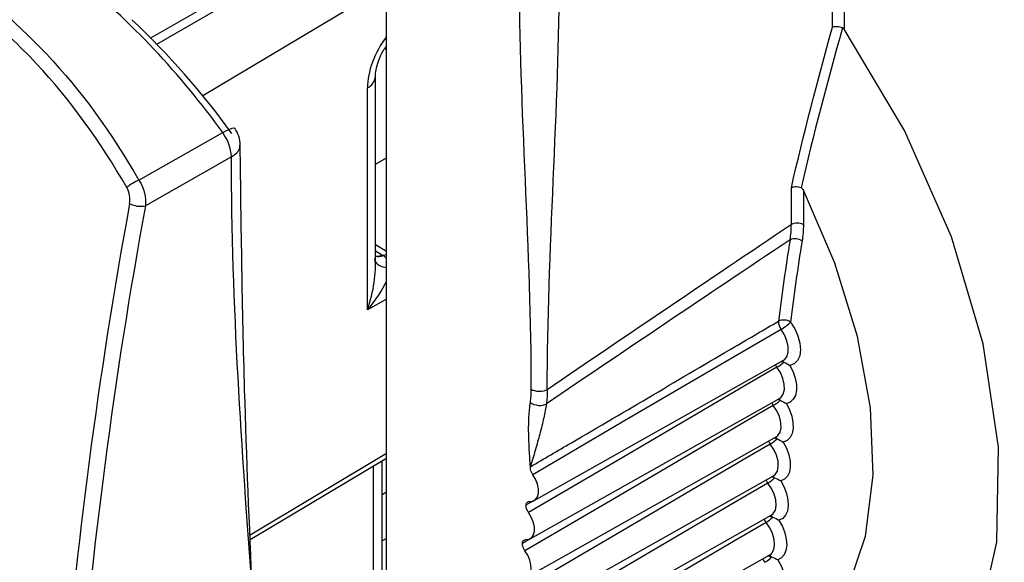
# Model space of a CAD drawing. Header units: millimetres. Extents: x 82 to 1337, y -230 to 1154.
# Tile 195 of 217: x 980 to 997, y 817 to 827. Entities that reach past the tile are written whole.
import ezdxf

# ---------------------------------------------------------------- set-up
doc = ezdxf.new("R2010")
doc.units = ezdxf.units.MM

msp = doc.modelspace()

# ---------------------------------------------------------------- linework, layer by layer
at = {"color": 7, "linetype": 'Continuous', "lineweight": 25}
for p, q in [((993.838, 826.592), (993.838, 830.307)), ((994.048, 830.306), (994.048, 826.557)), ((981.978, 826.298), (985.682, 828.436)), ((986.009, 817.06), (986.009, 827.159)), ((985.816, 822.387), (985.816, 825.727)), ((985.676, 821.629), (985.676, 825.527)), ((983.29, 824.318), (981.778, 823.459)), ((985.816, 824.188), (986.009, 824.299)), ((993.118, 823.129), (993.118, 823.775)), ((993.329, 823.731), (993.329, 823.128)), ((986.009, 822.653), (985.816, 822.772)), ((988.605, 818.281), (992.981, 820.746)), ((988.535, 817.612), (992.911, 820.077)), ((988.476, 816.936), (992.852, 819.4)), ((983.62, 817.601), (986.009, 819.029)), ((985.932, 816.351), (985.932, 818.982)), ((988.427, 816.252), (992.803, 818.716)), ((988.461, 818.208), (988.584, 818.278)), ((988.387, 815.559), (992.766, 818.025)), ((988.397, 817.536), (988.532, 817.614)), ((988.234, 814.791), (992.739, 817.328))]:
    msp.add_line(p, q, dxfattribs=at)
at = {"color": 8, "linetype": 'Continuous', "lineweight": 25}
for p, q in [((981.872, 826.406), (985.785, 828.665)), ((986.004, 827.31), (982.788, 825.387)), ((986.009, 826.19), (985.981, 826.221)), ((985.816, 822.67), (985.941, 822.593)), ((986.009, 822.598), (985.955, 822.584)), ((986.009, 821.821), (985.676, 821.629)), ((983.617, 817.683), (986.009, 819.112)), ((985.785, 815.821), (985.785, 818.895)), ((985.932, 818.39), (986.009, 818.435)), ((986.009, 817.619), (985.932, 817.574))]:
    msp.add_line(p, q, dxfattribs=at)
at = {"color": 7, "linetype": 'Continuous', "lineweight": 25, "flags": 128}
for points in [[(993.814, 813.595), (994.909, 814.078), (995.783, 814.925), (996.397, 816.099), (996.727, 817.552), (996.757, 819.22), (996.486, 821.034), (995.927, 822.914), (995.102, 824.782), (994.048, 826.557)], [(981.666, 823.908), (981.703, 823.93), (983.136, 824.742)], [(993.016, 815.453), (993.639, 815.996), (994.112, 816.739), (994.42, 817.66), (994.552, 818.727), (994.505, 819.908), (994.279, 821.162), (993.883, 822.451), (993.329, 823.731)], [(993.103, 821.416), (993.177, 821.299), (993.233, 821.173), (993.268, 821.047), (993.279, 820.928), (993.265, 820.823), (993.228, 820.739), (993.17, 820.681), (993.094, 820.653)], [(992.939, 821.288), (992.465, 821.01), (990.15, 819.656), (988.579, 818.737)], [(992.946, 820.726), (992.966, 820.721), (992.985, 820.713)], [(992.864, 820.624), (992.391, 820.347), (990.076, 818.992), (988.505, 818.073)], [(993.094, 820.653), (993.148, 820.543), (993.186, 820.43), (993.206, 820.32), (993.207, 820.218), (993.188, 820.13), (993.151, 820.06), (993.097, 820.011), (993.03, 819.985)], [(992.801, 819.953), (992.327, 819.676), (990.013, 818.321), (988.442, 817.402)], [(993.03, 819.985), (993.085, 819.875), (993.125, 819.762), (993.146, 819.652), (993.148, 819.549), (993.131, 819.46), (993.095, 819.388), (993.043, 819.337), (992.976, 819.31)], [(992.976, 819.31), (993.033, 819.2), (993.074, 819.087), (993.096, 818.976), (993.1, 818.873), (993.084, 818.783), (993.05, 818.709), (992.999, 818.657), (992.933, 818.627)], [(992.748, 819.275), (992.275, 818.998), (989.96, 817.642), (988.39, 816.723)], [(988.525, 818.266), (988.582, 818.271), (988.629, 818.299), (988.661, 818.346), (988.678, 818.411), (988.677, 818.487), (988.66, 818.571), (988.626, 818.656), (988.579, 818.737)], [(992.933, 818.627), (992.991, 818.518), (993.033, 818.405), (993.058, 818.294), (993.063, 818.19), (993.048, 818.098), (993.016, 818.024), (992.966, 817.969), (992.901, 817.938)], [(992.706, 818.59), (992.233, 818.312), (989.919, 816.957), (988.349, 816.037)], [(988.459, 817.596), (988.516, 817.604), (988.561, 817.632), (988.593, 817.681), (988.609, 817.747), (988.607, 817.824), (988.588, 817.908), (988.553, 817.993), (988.505, 818.073)], [(992.901, 817.938), (992.96, 817.829), (993.004, 817.716), (993.029, 817.605), (993.036, 817.5), (993.023, 817.407), (992.992, 817.331), (992.943, 817.275), (992.88, 817.242)], [(992.674, 817.897), (992.201, 817.62), (989.888, 816.264), (988.292, 815.329)], [(988.404, 816.92), (988.46, 816.928), (988.505, 816.959), (988.535, 817.009), (988.55, 817.075), (988.547, 817.153), (988.527, 817.237), (988.491, 817.322), (988.442, 817.402)], [(992.88, 817.242), (992.94, 817.134), (992.985, 817.021), (993.012, 816.909), (993.02, 816.804), (993.009, 816.71), (992.979, 816.632), (992.931, 816.574), (992.869, 816.539)]]:
    msp.add_lwpolyline(points, dxfattribs=at)
at = {"color": 8, "linetype": 'Continuous', "lineweight": 25, "flags": 128}
for points in [[(983.136, 824.742), (983.203, 824.779), (983.259, 824.806), (983.303, 824.822), (983.333, 824.826), (983.346, 824.82)], [(992.981, 820.746), (993.004, 820.762), (993.045, 820.817), (993.065, 820.895), (993.064, 820.988), (993.041, 821.089), (992.998, 821.192), (992.939, 821.288)], [(992.911, 820.077), (992.937, 820.095), (992.977, 820.153), (992.996, 820.231), (992.993, 820.325), (992.969, 820.427), (992.925, 820.529), (992.864, 820.624)], [(992.852, 819.4), (992.881, 819.422), (992.919, 819.481), (992.937, 819.56), (992.933, 819.655), (992.908, 819.757), (992.862, 819.859), (992.801, 819.953)], [(992.803, 818.716), (992.835, 818.741), (992.873, 818.801), (992.889, 818.882), (992.884, 818.977), (992.857, 819.08), (992.81, 819.181), (992.748, 819.275)], [(992.766, 818.025), (992.801, 818.053), (992.837, 818.115), (992.852, 818.197), (992.845, 818.293), (992.817, 818.395), (992.769, 818.497), (992.706, 818.59)], [(992.739, 817.328), (992.776, 817.359), (992.811, 817.422), (992.825, 817.505), (992.817, 817.601), (992.787, 817.704), (992.738, 817.805), (992.674, 817.897)]]:
    msp.add_lwpolyline(points, dxfattribs=at)
at = {"color": 7, "linetype": 'Continuous', "lineweight": 25}
for centre, radius, start, end in [((971.472, 816.345), 14.373, 35.7505, 50.8668), ((971.761, 816.367), 14.247, 35.9414, 46.6415), ((982.514, 824.278), 0.776, 2.9219, 36.7418), ((982.942, 824.525), 0.5, 359.9491, 36.1001), ((981.952, 823.189), 0.774, 111.7078, 130.3753), ((981.693, 823.844), 0.394, 240.9601, 282.514), ((993.222, 822.923), 0.231, 62.6565, 116.7662), ((1029.621, 816.908), 37.007, 170.7449, 172.9788), ((993.185, 822.678), 0.202, 53.084, 116.1213), ((1029.722, 816.906), 36.896, 170.7449, 172.9788), ((992.984, 821.245), 0.208, 55.138, 116.4067), ((993.108, 821.423), 0.217, 177.6155, 218.5969), ((992.561, 821.939), 0.753, 300.1084, 316.0103), ((992.46, 821.303), 0.79, 300.7772, 311.6783), ((992.426, 820.581), 0.732, 300.8425, 312.6204), ((992.843, 819.861), 0.198, 66.7543, 80.5591), ((992.398, 819.859), 0.681, 300.908, 313.5596), ((992.791, 819.18), 0.201, 67.5737, 82.9644), ((992.378, 819.136), 0.637, 300.9738, 314.4957), ((992.749, 818.492), 0.204, 68.4039, 85.3872), ((992.366, 818.411), 0.599, 301.0399, 315.4285), ((992.718, 817.794), 0.209, 69.3498, 87.7306), ((992.362, 817.682), 0.565, 301.1064, 316.3579), ((992.699, 817.092), 0.213, 70.2106, 90.2071)]:
    msp.add_arc(centre, radius, start, end, dxfattribs=at)
at = {"color": 8, "linetype": 'Continuous', "lineweight": 25}
for centre, radius, start, end in [((985.57, 825.75), 0.247, 295.329, 355.3363), ((985.855, 822.812), 0.236, 260.5675, 291.3672), ((985.871, 822.809), 0.24, 256.7803, 290.4446), ((986.015, 822.628), 0.251, 217.5926, 268.7191), ((992.915, 820.649), 0.095, 42.5496, 62.6764), ((993.072, 820.782), 0.261, 206.627, 217.2904), ((993.006, 820.113), 0.26, 206.13, 217.8734), ((992.85, 819.977), 0.0965, 42.9487, 65.3476), ((992.952, 819.437), 0.26, 205.6582, 218.4589), ((992.796, 819.299), 0.0979, 43.3508, 67.9431), ((992.907, 818.753), 0.259, 205.2086, 219.0501), ((992.753, 818.613), 0.0994, 43.7556, 70.468), ((992.874, 818.062), 0.259, 204.79, 219.6386), ((992.721, 817.921), 0.0995, 43.9675, 73.122), ((992.851, 817.365), 0.258, 204.3977, 220.2293), ((992.699, 817.222), 0.101, 44.3658, 75.5299)]:
    msp.add_arc(centre, radius, start, end, dxfattribs=at)
for centre, major_axis, ratio, start_param, end_param in [((986.371, 825.942), (0.487, 0.874), 0.567555, 1.322861, 2.346788), ((985.316, 821.829), (0.718, 0.785), 0.37807, 4.801505, 5.422066)]:
    msp.add_ellipse(centre, major_axis=major_axis, ratio=ratio, start_param=start_param, end_param=end_param, dxfattribs=at)
at = {"color": 7, "linetype": 'Continuous', "lineweight": 25}
for centre, major_axis, ratio, start_param, end_param in [((1034.955, 839.313), (39.134, 65.449), 0.587343, 2.138526, 2.273642), ((1035.094, 839.23), (39.034, 65.275), 0.587369, 2.138551, 2.273666), ((3105.3, 1993.417), (2143.22, 1195.158), 0.015113, 2.962565, 2.974774), ((3103.91, 1994.248), (2141.811, 1195.951), 0.014532, 2.962952, 2.975154), ((985.316, 821.829), (0.318, 1.023), 0.377271, 4.633145, 5.58386)]:
    msp.add_ellipse(centre, major_axis=major_axis, ratio=ratio, start_param=start_param, end_param=end_param, dxfattribs=at)
for points, knots in [([(1101.326, 820.692), (1096.955, 823.167), (1083.002, 831.07), (1059.556, 844.454), (1021.158, 866.548), (992.537, 883.33), (973.337, 894.588)], [0, 0, 0, 0, 0.101493, 0.324005, 0.546518, 1, 1, 1, 1]), ([(972.97, 893.369), (977.672, 890.582), (991.776, 882.22), (1015.379, 868.381), (1053.363, 846.352), (1082.136, 830.099), (1101.341, 819.251)], [0, 0, 0, 0, 0.1109256, 0.3327772, 0.5546289, 1, 1, 1, 1]), ([(973.922, 828.379), (974.25, 828.467), (974.587, 828.518), (975.277, 828.549), (975.631, 828.528), (976.335, 828.414), (976.687, 828.321), (977.391, 828.063), (977.746, 827.896), (978.434, 827.498), (978.769, 827.267), (979.257, 826.874), (979.417, 826.735), (979.733, 826.441), (979.89, 826.285), (980.649, 825.477), (981.188, 824.738), (981.666, 823.908)], [0, 0, 0, 0, 0.125, 0.125, 0.25, 0.25, 0.375, 0.375, 0.5, 0.5, 0.625, 0.625, 0.6875, 0.6875, 0.75, 0.75, 1, 1, 1, 1]), ([(981.451, 823.779), (980.986, 824.593), (980.459, 825.319), (979.717, 826.112), (979.564, 826.265), (979.255, 826.553), (979.098, 826.69), (978.62, 827.076), (978.293, 827.302), (977.619, 827.692), (977.271, 827.856), (976.58, 828.108), (976.235, 828.198), (975.544, 828.309), (975.196, 828.328), (974.519, 828.296), (974.189, 828.244), (973.866, 828.158)], [0, 0, 0, 0, 0.25, 0.25, 0.3125, 0.3125, 0.375, 0.375, 0.5, 0.5, 0.625, 0.625, 0.75, 0.75, 0.875, 0.875, 1, 1, 1, 1]), ([(994.017, 826.584), (994.003, 826.589), (993.987, 826.594), (993.97, 826.597), (993.954, 826.6), (993.937, 826.602), (993.921, 826.603), (993.904, 826.603), (993.888, 826.602), (993.873, 826.6), (993.861, 826.599), (993.85, 826.596), (993.841, 826.593), (993.84, 826.593), (993.839, 826.592), (993.838, 826.592)], [0, 0, 0, 0, 0.0000502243, 0.0000502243, 0.0000502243, 0.0001004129, 0.0001004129, 0.0001004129, 0.0001511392, 0.0001511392, 0.0001511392, 0.0001906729, 0.0001906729, 0.0001906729, 0.0001948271, 0.0001948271, 0.0001948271, 0.0001948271]), ([(994.048, 826.557), (994.044, 826.563), (994.039, 826.568), (994.034, 826.573), (994.029, 826.578), (994.023, 826.581), (994.017, 826.584)], [0, 0, 0, 0, 0.00002207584, 0.00002207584, 0.00002207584, 0.0000427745, 0.0000427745, 0.0000427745, 0.0000427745]), ([(985.816, 825.727), (985.818, 825.765), (985.822, 825.841), (985.869, 826.004), (985.933, 826.154), (985.99, 826.234), (986.009, 826.261)], [0, 0, 0, 0, 0.26319, 0.540618, 0.844944, 1, 1, 1, 1]), ([(983.656, 816.665), (983.605, 817.852), (983.494, 820.473), (983.461, 823.091), (983.442, 824.524)], [0, 0, 0, 0, 0.452549, 1, 1, 1, 1]), ([(993.288, 823.774), (993.273, 823.779), (993.256, 823.783), (993.24, 823.785), (993.223, 823.788), (993.206, 823.789), (993.19, 823.788), (993.174, 823.788), (993.158, 823.786), (993.143, 823.783), (993.136, 823.781), (993.128, 823.779), (993.122, 823.777), (993.12, 823.776), (993.119, 823.776), (993.118, 823.775)], [0, 0, 0, 0, 0.000050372, 0.000050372, 0.000050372, 0.0001007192, 0.0001007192, 0.0001007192, 0.0001514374, 0.0001514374, 0.0001514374, 0.0001786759, 0.0001786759, 0.0001786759, 0.0001832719, 0.0001832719, 0.0001832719, 0.0001832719]), ([(993.288, 823.774), (993.293, 823.773), (993.297, 823.77), (993.301, 823.767), (993.307, 823.763), (993.312, 823.758), (993.316, 823.752), (993.321, 823.746), (993.325, 823.739), (993.329, 823.731)], [0, 0, 0, 0, 0.00001564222, 0.00001564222, 0.00001564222, 0.00003621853, 0.00003621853, 0.00003621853, 0.00006095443, 0.00006095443, 0.00006095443, 0.00006095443]), ([(988.537, 818.875), (988.777, 819.016), (989.016, 819.157), (989.256, 819.297), (990.215, 819.86), (991.173, 820.423), (992.132, 820.986), (992.385, 821.134), (992.638, 821.283), (992.891, 821.432)], [0, 0, 0, 0, 0.001015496, 0.001015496, 0.001015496, 0.00507748, 0.00507748, 0.00507748, 0.006150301, 0.006150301, 0.006150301, 0.006150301]), ([(988.537, 820.005), (988.541, 820.041), (988.551, 820.114), (988.552, 820.191), (988.553, 820.23)], [0, 0, 0, 0, 0.50002, 1, 1, 1, 1]), ([(988.833, 820.229), (988.8, 820.21), (988.747, 820.196), (988.638, 820.197), (988.586, 820.211), (988.553, 820.23)], [0, 0, 0, 0, 0.5, 0.5, 1, 1, 1, 1]), ([(988.537, 818.875), (988.53, 818.974), (988.52, 819.124), (988.511, 819.319), (988.505, 819.516), (988.507, 819.748), (988.527, 819.923), (988.537, 820.005)], [0, 0, 0, 0, 0.2520952, 0.3835656, 0.5032375, 0.7650399, 1, 1, 1, 1]), ([(988.537, 820.005), (988.57, 819.98), (988.622, 819.959), (988.732, 819.949), (988.784, 819.961), (988.818, 819.98)], [0, 0, 0, 0, 0.5, 0.5, 1, 1, 1, 1]), ([(988.818, 819.98), (988.811, 819.941), (988.798, 819.861), (988.772, 819.732), (988.739, 819.593), (988.703, 819.452), (988.663, 819.308), (988.609, 819.118), (988.565, 818.971), (988.537, 818.875)], [0, 0, 0, 0, 0.113178, 0.233481, 0.361128, 0.496306, 0.614673, 0.747491, 1, 1, 1, 1]), ([(988.579, 818.737), (988.569, 818.751), (988.561, 818.766), (988.554, 818.781), (988.548, 818.796), (988.543, 818.812), (988.54, 818.827), (988.537, 818.842), (988.536, 818.857), (988.537, 818.87), (988.537, 818.872), (988.537, 818.873), (988.537, 818.875)], [0, 0, 0, 0, 0.0000503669, 0.0000503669, 0.0000503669, 0.0001007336, 0.0001007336, 0.0001007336, 0.0001511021, 0.0001511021, 0.0001511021, 0.000158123, 0.000158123, 0.000158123, 0.000158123]), ([(988.461, 818.208), (988.463, 818.219), (988.466, 818.229), (988.471, 818.238), (988.476, 818.247), (988.483, 818.254), (988.492, 818.259), (988.5, 818.264), (988.51, 818.266), (988.521, 818.266), (988.522, 818.266), (988.524, 818.266), (988.525, 818.266)], [0.0000049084, 0.0000049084, 0.0000049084, 0.0000049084, 0.0000503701, 0.0000503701, 0.0000503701, 0.0001007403, 0.0001007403, 0.0001007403, 0.0001511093, 0.0001511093, 0.0001511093, 0.0001581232, 0.0001581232, 0.0001581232, 0.0001581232]), ([(988.505, 818.073), (988.496, 818.087), (988.487, 818.102), (988.48, 818.117), (988.473, 818.132), (988.468, 818.148), (988.465, 818.163), (988.462, 818.178), (988.461, 818.193), (988.461, 818.206), (988.461, 818.206), (988.461, 818.207), (988.461, 818.208)], [0, 0, 0, 0, 0.0000503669, 0.0000503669, 0.0000503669, 0.0001007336, 0.0001007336, 0.0001007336, 0.0001511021, 0.0001511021, 0.0001511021, 0.0001532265, 0.0001532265, 0.0001532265, 0.0001532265]), ([(988.397, 817.536), (988.398, 817.548), (988.401, 817.558), (988.406, 817.567), (988.411, 817.576), (988.418, 817.584), (988.426, 817.589), (988.434, 817.594), (988.444, 817.597), (988.455, 817.597), (988.456, 817.597), (988.458, 817.597), (988.459, 817.596)], [0.0000049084, 0.0000049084, 0.0000049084, 0.0000049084, 0.0000503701, 0.0000503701, 0.0000503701, 0.0001007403, 0.0001007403, 0.0001007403, 0.0001511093, 0.0001511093, 0.0001511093, 0.0001581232, 0.0001581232, 0.0001581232, 0.0001581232]), ([(988.442, 817.402), (988.433, 817.415), (988.424, 817.43), (988.417, 817.445), (988.41, 817.46), (988.405, 817.476), (988.401, 817.491), (988.398, 817.506), (988.396, 817.521), (988.397, 817.534), (988.397, 817.535), (988.397, 817.536), (988.397, 817.536)], [0, 0, 0, 0, 0.0000503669, 0.0000503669, 0.0000503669, 0.0001007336, 0.0001007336, 0.0001007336, 0.0001511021, 0.0001511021, 0.0001511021, 0.0001532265, 0.0001532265, 0.0001532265, 0.0001532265])]:
    msp.add_open_spline(points, degree=3, knots=knots, dxfattribs=at)
for points in [[(988.553, 820.23), (988.553, 822.643), (988.344, 825.177), (988.344, 827.589)], [(988.833, 820.229), (988.833, 822.642), (989.045, 825.173), (989.045, 827.586)], [(993.118, 823.775), (993.331, 824.709), (993.577, 825.65), (993.838, 826.592)], [(994.017, 826.584), (993.754, 825.644), (993.505, 824.706), (993.288, 823.774)], [(983.656, 816.665), (983.473, 819.182), (983.29, 821.699), (983.29, 824.318)], [(981.666, 823.908), (981.752, 823.772), (981.794, 823.601), (981.778, 823.459)], [(981.502, 823.5), (981.518, 823.588), (981.499, 823.694), (981.451, 823.779)], [(993.096, 822.86), (993.11, 822.945), (993.118, 823.035), (993.118, 823.129)], [(993.329, 823.128), (993.329, 823.027), (993.321, 822.931), (993.306, 822.84)], [(985.941, 822.593), (985.945, 822.59), (985.95, 822.587), (985.955, 822.584)], [(992.985, 820.713), (993.024, 820.695), (993.062, 820.676), (993.094, 820.653)], [(988.833, 820.229), (988.834, 820.142), (988.829, 820.059), (988.818, 819.98)], [(992.921, 820.043), (992.96, 820.026), (992.998, 820.007), (993.03, 819.985)], [(992.867, 819.366), (992.906, 819.349), (992.944, 819.331), (992.976, 819.31)], [(992.824, 818.681), (992.864, 818.666), (992.901, 818.648), (992.933, 818.627)], [(992.792, 817.99), (992.831, 817.975), (992.869, 817.958), (992.901, 817.938)], [(992.771, 817.292), (992.81, 817.278), (992.848, 817.261), (992.88, 817.242)]]:
    msp.add_open_spline(points, degree=3, dxfattribs=at)
at = {"color": 8, "linetype": 'Continuous', "lineweight": 25}
for points, knots in [([(983.29, 824.318), (983.32, 824.338), (983.384, 824.38), (983.436, 824.454), (983.437, 824.504), (983.437, 824.525)], [0, 0, 0, 0, 0.349309, 0.725966, 1, 1, 1, 1]), ([(985.955, 822.584), (985.96, 822.581), (985.982, 822.566), (985.998, 822.545), (986.009, 822.528)], [0, 0, 0, 0, 0.2424373, 1, 1, 1, 1])]:
    msp.add_open_spline(points, degree=3, knots=knots, dxfattribs=at)

doc.saveas('drawing.dxf')
